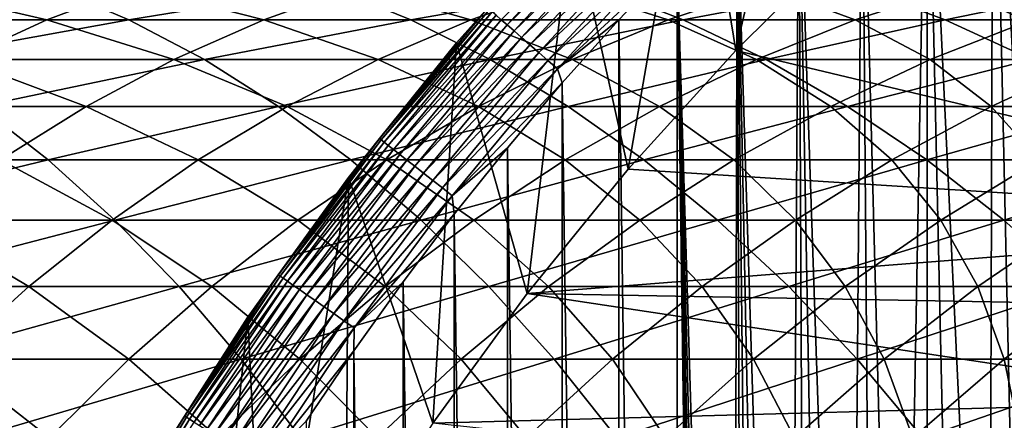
# Model space of a CAD drawing. Header units: metres. Extents: x -410 to 15, y -15 to 15.
# Tile 173 of 256: x -13.49 to -8.86, y 7.93 to 9.82. Entities that reach past the tile are written whole.
import ezdxf

# ---------------------------------------------------------------- set-up
doc = ezdxf.new("R2010")
doc.units = ezdxf.units.M
doc.layers.add('solid_508382', color=7, linetype='CONTINUOUS')

msp = doc.modelspace()

# ---------------------------------------------------------------- linework, layer by layer
at = {"layer": 'solid_508382'}
for points in [[(-8.607626, 5.565179, 2.2), (-8.588651, 11.682681, 2.2), (-8.907176, 11.44165, 2.2)], [(-10.118699, 9.675323, 0.2), (-10.315405, 10.889987, 0.2), (-9.71102, 11.432195, 0.2)], [(-9.583053, 10.206129, 0.2), (-10.118699, 9.675323, 0.2), (-9.71102, 11.432195, 0.2)], [(-8.927929, 5.035324, 2.2), (-8.907176, 11.44165, 2.2), (-9.219274, 11.191689, 2.2)], [(-8.927929, 5.035324, 2.2), (-8.771727, 5.302759, 2.2), (-8.907176, 11.44165, 2.2)], [(-8.771727, 5.302759, 2.2), (-8.607626, 5.565179, 2.2), (-8.907176, 11.44165, 2.2)], [(-9.346985, 4.206706, 2.2), (-9.219274, 11.191689, 2.2), (-9.52424, 10.933367, 2.2)], [(-9.346985, 4.206706, 2.2), (-9.21565, 4.487114, 2.2), (-9.219274, 11.191689, 2.2)], [(-9.075908, 4.763443, 2.2), (-8.927929, 5.035324, 2.2), (-9.219274, 11.191689, 2.2)], [(-9.21565, 4.487114, 2.2), (-9.075908, 4.763443, 2.2), (-9.219274, 11.191689, 2.2)], [(-9.020226, 10.706759, 0), (-8.429935, 11.177485, 0), (-6.754412, 8.871325, 0)], [(-10.624981, 9.116451, 0.2), (-10.890197, 10.315179, 0.2), (-10.315405, 10.889987, 0.2)], [(-10.118699, 9.675323, 0.2), (-10.624981, 9.116451, 0.2), (-10.315405, 10.889987, 0.2)], [(-9.583934, 3.634647, 2.2), (-9.52424, 10.933367, 2.2), (-9.821513, 10.667133, 2.2)], [(-9.583934, 3.634647, 2.2), (-9.469748, 3.922535, 2.2), (-9.52424, 10.933367, 2.2)], [(-9.469748, 3.922535, 2.2), (-9.346985, 4.206706, 2.2), (-9.52424, 10.933367, 2.2)], [(-9.583004, 10.206172, 0), (-9.020226, 10.706759, 0), (-6.754412, 8.871325, 0)], [(-9.873513, 2.752493, 2.2), (-9.821513, 10.667133, 2.2), (-10.111671, 10.392454, 2.2)], [(-9.873513, 2.752493, 2.2), (-9.785898, 3.049363, 2.2), (-9.821513, 10.667133, 2.2)], [(-9.689302, 3.34363, 2.2), (-9.583934, 3.634647, 2.2), (-9.821513, 10.667133, 2.2)], [(-9.785898, 3.049363, 2.2), (-9.689302, 3.34363, 2.2), (-9.821513, 10.667133, 2.2)], [(-10.133314, 1.542208, 2.2), (-10.111671, 10.392454, 2.2), (-10.394381, 10.109691, 2.2)], [(-10.133314, 1.542208, 2.2), (-10.082094, 1.84764, 2.2), (-10.111671, 10.392454, 2.2)], [(-9.95215, 2.452973, 2.2), (-9.873513, 2.752493, 2.2), (-10.111671, 10.392454, 2.2)], [(-10.021704, 2.151266, 2.2), (-9.95215, 2.452973, 2.2), (-10.111671, 10.392454, 2.2)], [(-10.082094, 1.84764, 2.2), (-10.021704, 2.151266, 2.2), (-10.111671, 10.392454, 2.2)], [(-11.194111, 9.795025, 2.03129), (-10.656933, 10.376917, 2.03129), (-11.222134, 9.819545, 1.983684)], [(-10.626334, 10.347122, 2.074055), (-10.656933, 10.376917, 2.03129), (-11.194111, 9.795025, 2.03129)], [(-11.161969, 9.766901, 2.074055), (-10.626334, 10.347122, 2.074055), (-11.194111, 9.795025, 2.03129)], [(-10.592262, 10.313946, 2.111355), (-10.626334, 10.347122, 2.074055), (-11.161969, 9.766901, 2.074055)], [(-11.432444, 9.710779, 1.7), (-10.889945, 10.315478, 1.7), (-11.432265, 9.710954, 0.2)], [(-11.285878, 9.875322, 1.759609), (-10.889945, 10.315478, 1.7), (-11.432444, 9.710779, 1.7)], [(-10.889945, 10.315478, 1.7), (-10.890197, 10.315179, 0.2), (-11.432265, 9.710954, 0.2)], [(-11.100436, 8.531132, 0.2), (-11.432265, 9.710954, 0.2), (-10.890197, 10.315179, 0.2)], [(-11.126181, 9.735584, 2.111355), (-10.592262, 10.313946, 2.111355), (-11.161969, 9.766901, 2.074055)], [(-10.555215, 10.277872, 2.142644), (-10.592262, 10.313946, 2.111355), (-11.126181, 9.735584, 2.111355)], [(-10.624981, 9.116451, 0.2), (-11.100436, 8.531132, 0.2), (-10.890197, 10.315179, 0.2)], [(-11.087265, 9.701533, 2.142644), (-10.555215, 10.277872, 2.142644), (-11.126181, 9.735584, 2.111355)], [(-10.515733, 10.239428, 2.167465), (-10.555215, 10.277872, 2.142644), (-11.087265, 9.701533, 2.142644)], [(-11.045794, 9.665245, 2.167465), (-10.515733, 10.239428, 2.167465), (-11.087265, 9.701533, 2.142644)], [(-10.474395, 10.199175, 2.185457), (-10.515733, 10.239428, 2.167465), (-11.045794, 9.665245, 2.167465)], [(-11.002371, 9.62725, 2.185457), (-10.474395, 10.199175, 2.185457), (-11.045794, 9.665245, 2.167465)], [(-10.431803, 10.157702, 2.196354), (-10.474395, 10.199175, 2.185457), (-11.002371, 9.62725, 2.185457)], [(-10.118855, 9.675125, 0), (-10.118699, 9.675323, 0.2), (-9.583004, 10.206172, 0)], [(-10.118855, 9.675125, 0), (-9.583004, 10.206172, 0), (-6.754412, 8.871325, 0)], [(-9.583004, 10.206172, 0), (-10.118699, 9.675323, 0.2), (-9.583053, 10.206129, 0.2)], [(-10.957632, 9.588102, 2.196354), (-10.431803, 10.157702, 2.196354), (-11.002371, 9.62725, 2.185457)], [(-10.957632, 9.588102, 2.196354), (-10.394381, 10.109691, 2.2), (-10.431803, 10.157702, 2.196354)], [(-10.957632, 9.588102, 2.196354), (-10.669003, 9.819482, 2.2), (-10.394381, 10.109691, 2.2)], [(-10.394381, 10.109691, 2.2), (-10.669003, 9.819482, 2.2), (-10.39437, -10.109702, 2.2)], [(-10.25, 0, 2.2), (-10.394381, 10.109691, 2.2), (-10.25497, -0.000069, 2.2)], [(-10.175256, 1.235553, 2.2), (-10.133314, 1.542208, 2.2), (-10.394381, 10.109691, 2.2)], [(-10.20794, 0.927564, 2.2), (-10.175256, 1.235553, 2.2), (-10.394381, 10.109691, 2.2)], [(-10.231295, 0.618956, 2.2), (-10.20794, 0.927564, 2.2), (-10.394381, 10.109691, 2.2)], [(-10.245311, 0.309804, 2.2), (-10.231295, 0.618956, 2.2), (-10.394381, 10.109691, 2.2)], [(-10.25, 0, 2.2), (-10.245311, 0.309804, 2.2), (-10.394381, 10.109691, 2.2)], [(-10.25497, -0.000069, 2.2), (-10.394381, 10.109691, 2.2), (-10.39437, -10.109702, 2.2)], [(-14.690683, 9.97371, 136.172501), (-14.346612, 9.819392, 136.634354), (-13.337291, 9.97371, 135.121002)], [(-14.423687, 9.819392, 129.020065), (-14.026228, 9.97371, 129.436844), (-13.359812, 9.819392, 127.963615)], [(-14.346612, 9.819392, 136.634354), (-12.974821, 9.819392, 135.568558), (-13.337291, 9.97371, 135.121002)], [(-14.026228, 9.97371, 129.436844), (-12.945821, 9.97371, 128.363983), (-13.359812, 9.819392, 127.963615)], [(-13.359812, 9.819392, 127.963615), (-12.945821, 9.97371, 128.363983), (-12.339538, 9.819392, 126.864998)], [(-13.337291, 9.97371, 135.121002), (-12.974821, 9.819392, 135.568558), (-12.027536, 9.97371, 134.015625)], [(-12.974821, 9.819392, 135.568558), (-11.647261, 9.819392, 134.448151), (-12.027536, 9.97371, 134.015625)], [(-12.945821, 9.97371, 128.363983), (-11.909691, 9.97371, 127.248299), (-12.339538, 9.819392, 126.864998)], [(-12.339538, 9.819392, 126.864998), (-11.909691, 9.97371, 127.248299), (-11.364535, 9.819392, 125.726021)], [(-12.027536, 9.97371, 134.015625), (-11.647261, 9.819392, 134.448151), (-10.763563, 9.97371, 132.85817)], [(-11.909691, 9.97371, 127.248299), (-10.919537, 9.97371, 126.091614), (-11.364535, 9.819392, 125.726021)], [(-11.647261, 9.819392, 134.448151), (-10.366105, 9.819392, 133.274963), (-10.763563, 9.97371, 132.85817)], [(-11.364535, 9.819392, 125.726021), (-10.919537, 9.97371, 126.091614), (-10.436399, 9.819392, 124.548531)], [(-10.919537, 9.97371, 126.091614), (-9.976977, 9.97371, 124.895828), (-10.436399, 9.819392, 124.548531)], [(-10.763563, 9.97371, 132.85817), (-10.366105, 9.819392, 133.274963), (-9.547441, 9.97371, 131.650543)], [(-10.436399, 9.819392, 124.548531), (-9.976977, 9.97371, 124.895828), (-9.556649, 9.819392, 123.334465)], [(-10.366105, 9.819392, 133.274963), (-9.133451, 9.819392, 132.050903), (-9.547441, 9.97371, 131.650543)], [(-9.976977, 9.97371, 124.895828), (-9.083556, 9.97371, 123.662903), (-9.556649, 9.819392, 123.334465)], [(-9.556649, 9.819392, 123.334465), (-9.083556, 9.97371, 123.662903), (-8.726725, 9.819392, 122.085815)], [(-9.547441, 9.97371, 131.650543), (-9.133451, 9.819392, 132.050903), (-8.38116, 9.97371, 130.394714)], [(-9.133451, 9.819392, 132.050903), (-7.951313, 9.819392, 130.778), (-8.38116, 9.97371, 130.394714)], [(-9.083556, 9.97371, 123.662903), (-8.240735, 9.97371, 122.394844), (-8.726725, 9.819392, 122.085815)], [(-11.795468, 9.260667, 1.759609), (-11.285878, 9.875322, 1.759609), (-11.432444, 9.710779, 1.7)], [(-11.277736, 9.868198, 1.819071), (-11.285878, 9.875322, 1.759609), (-11.795468, 9.260667, 1.759609)], [(-11.786959, 9.253986, 1.819071), (-11.277736, 9.868198, 1.819071), (-11.795468, 9.260667, 1.759609)], [(-11.264254, 9.856401, 1.876794), (-11.277736, 9.868198, 1.819071), (-11.786959, 9.253986, 1.819071)], [(-11.772868, 9.242924, 1.876794), (-11.264254, 9.856401, 1.876794), (-11.786959, 9.253986, 1.819071)], [(-11.245629, 9.840104, 1.931934), (-11.264254, 9.856401, 1.876794), (-11.772868, 9.242924, 1.876794)], [(-11.753403, 9.227641, 1.931934), (-11.245629, 9.840104, 1.931934), (-11.772868, 9.242924, 1.876794)], [(-11.222134, 9.819545, 1.983684), (-11.245629, 9.840104, 1.931934), (-11.753403, 9.227641, 1.931934)], [(-14.423687, 9.819392, 129.020065), (-13.359812, 9.819392, 127.963615), (-13.766653, 9.631849, 127.57016)], [(-14.346612, 9.819392, 136.634354), (-14.008484, 9.631849, 137.088211), (-12.974821, 9.819392, 135.568558)], [(-14.008484, 9.631849, 137.088211), (-12.618611, 9.631849, 136.008377), (-12.974821, 9.819392, 135.568558)], [(-13.766653, 9.631849, 127.57016), (-13.359812, 9.819392, 127.963615), (-12.76196, 9.631849, 126.488319)], [(-13.359812, 9.819392, 127.963615), (-12.339538, 9.819392, 126.864998), (-12.76196, 9.631849, 126.488319)], [(-12.974821, 9.819392, 135.568558), (-12.618611, 9.631849, 136.008377), (-11.647261, 9.819392, 134.448151)], [(-12.76196, 9.631849, 126.488319), (-12.339538, 9.819392, 126.864998), (-11.801847, 9.631849, 125.366737)], [(-12.618611, 9.631849, 136.008377), (-11.273554, 9.631849, 134.873199), (-11.647261, 9.819392, 134.448151)], [(-12.339538, 9.819392, 126.864998), (-11.364535, 9.819392, 125.726021), (-11.801847, 9.631849, 125.366737)], [(-11.801847, 9.631849, 125.366737), (-11.364535, 9.819392, 125.726021), (-10.887885, 9.631849, 124.20723)], [(-11.728846, 9.208362, 1.983684), (-11.222134, 9.819545, 1.983684), (-11.753403, 9.227641, 1.931934)], [(-11.194111, 9.795025, 2.03129), (-11.222134, 9.819545, 1.983684), (-11.728846, 9.208362, 1.983684)], [(-11.699557, 9.185368, 2.03129), (-11.194111, 9.795025, 2.03129), (-11.728846, 9.208362, 1.983684)], [(-11.161969, 9.766901, 2.074055), (-11.194111, 9.795025, 2.03129), (-11.699557, 9.185368, 2.03129)], [(-11.647261, 9.819392, 134.448151), (-11.273554, 9.631849, 134.873199), (-10.366105, 9.819392, 133.274963)], [(-11.364535, 9.819392, 125.726021), (-10.436399, 9.819392, 124.548531), (-10.887885, 9.631849, 124.20723)], [(-11.273554, 9.631849, 134.873199), (-9.975512, 9.631849, 133.68454), (-10.366105, 9.819392, 133.274963)], [(-10.957632, 9.588102, 2.196354), (-10.935176, 9.522163, 2.2), (-10.669003, 9.819482, 2.2)], [(-10.669003, 9.819482, 2.2), (-10.935176, 9.522163, 2.2), (-10.668992, -9.819493, 2.2)], [(-10.887885, 9.631849, 124.20723), (-10.436399, 9.819392, 124.548531), (-10.021571, 9.631849, 123.011711)], [(-10.669003, 9.819482, 2.2), (-10.668992, -9.819493, 2.2), (-10.39437, -10.109702, 2.2)], [(-10.436399, 9.819392, 124.548531), (-9.556649, 9.819392, 123.334465), (-10.021571, 9.631849, 123.011711)], [(-10.366105, 9.819392, 133.274963), (-9.975512, 9.631849, 133.68454), (-9.133451, 9.819392, 132.050903)], [(-10.021571, 9.631849, 123.011711), (-9.556649, 9.819392, 123.334465), (-9.204321, 9.631849, 121.782127)], [(-9.975512, 9.631849, 133.68454), (-8.726609, 9.631849, 132.444366), (-9.133451, 9.819392, 132.050903)], [(-9.556649, 9.819392, 123.334465), (-8.726725, 9.819392, 122.085815), (-9.204321, 9.631849, 121.782127)], [(-9.204321, 9.631849, 121.782127), (-8.726725, 9.819392, 122.085815), (-8.437473, 9.631849, 120.520493)], [(-9.133451, 9.819392, 132.050903), (-8.726609, 9.631849, 132.444366), (-7.951313, 9.819392, 130.778)], [(-11.665965, 9.158994, 2.074055), (-11.161969, 9.766901, 2.074055), (-11.699557, 9.185368, 2.03129)], [(-11.126181, 9.735584, 2.111355), (-11.161969, 9.766901, 2.074055), (-11.665965, 9.158994, 2.074055)], [(-11.62856, 9.129626, 2.111355), (-11.126181, 9.735584, 2.111355), (-11.665965, 9.158994, 2.074055)], [(-11.087265, 9.701533, 2.142644), (-11.126181, 9.735584, 2.111355), (-11.62856, 9.129626, 2.111355)], [(-11.432444, 9.710779, 1.7), (-11.432265, 9.710954, 0.2), (-11.941464, 9.0775, 0.2)], [(-11.54369, 7.921056, 0.2), (-11.941464, 9.0775, 0.2), (-11.432265, 9.710954, 0.2)], [(-11.941407, 9.077599, 1.7), (-11.432444, 9.710779, 1.7), (-11.941464, 9.0775, 0.2)], [(-11.795468, 9.260667, 1.759609), (-11.432444, 9.710779, 1.7), (-11.941407, 9.077599, 1.7)], [(-11.587888, 9.097695, 2.142644), (-11.087265, 9.701533, 2.142644), (-11.62856, 9.129626, 2.111355)], [(-11.045794, 9.665245, 2.167465), (-11.087265, 9.701533, 2.142644), (-11.587888, 9.097695, 2.142644)], [(-11.100436, 8.531132, 0.2), (-11.54369, 7.921056, 0.2), (-11.432265, 9.710954, 0.2)], [(-11.544544, 9.063665, 2.167465), (-11.045794, 9.665245, 2.167465), (-11.587888, 9.097695, 2.142644)], [(-11.002371, 9.62725, 2.185457), (-11.045794, 9.665245, 2.167465), (-11.544544, 9.063665, 2.167465)], [(-10.118855, 9.675125, 0), (-10.624981, 9.116451, 0.2), (-10.118699, 9.675323, 0.2)], [(-10.624914, 9.116518, 0), (-10.624981, 9.116451, 0.2), (-10.118855, 9.675125, 0)], [(-10.624914, 9.116518, 0), (-10.118855, 9.675125, 0), (-6.754412, 8.871325, 0)], [(-14.164967, 9.411716, 127.184952), (-13.766653, 9.631849, 127.57016), (-13.175529, 9.411716, 126.119545)], [(-14.008484, 9.631849, 137.088211), (-13.677443, 9.411716, 137.532578), (-12.618611, 9.631849, 136.008377)], [(-13.766653, 9.631849, 127.57016), (-12.76196, 9.631849, 126.488319), (-13.175529, 9.411716, 126.119545)], [(-13.677443, 9.411716, 137.532578), (-12.269868, 9.411716, 136.43898), (-12.618611, 9.631849, 136.008377)], [(-13.175529, 9.411716, 126.119545), (-12.76196, 9.631849, 126.488319), (-12.229994, 9.411716, 125.014984)], [(-12.76196, 9.631849, 126.488319), (-11.801847, 9.631849, 125.366737), (-12.229994, 9.411716, 125.014984)], [(-12.618611, 9.631849, 136.008377), (-12.269868, 9.411716, 136.43898), (-11.273554, 9.631849, 134.873199)], [(-12.269868, 9.411716, 136.43898), (-10.907679, 9.411716, 135.289337), (-11.273554, 9.631849, 134.873199)], [(-12.229994, 9.411716, 125.014984), (-11.801847, 9.631849, 125.366737), (-11.329909, 9.411716, 123.873085)], [(-11.801847, 9.631849, 125.366737), (-10.887885, 9.631849, 124.20723), (-11.329909, 9.411716, 123.873085)], [(-11.499161, 9.028035, 2.185457), (-11.002371, 9.62725, 2.185457), (-11.544544, 9.063665, 2.167465)], [(-10.957632, 9.588102, 2.196354), (-11.002371, 9.62725, 2.185457), (-11.499161, 9.028035, 2.185457)], [(-11.329909, 9.411716, 123.873085), (-10.887885, 9.631849, 124.20723), (-10.476748, 9.411716, 122.695717)], [(-11.273554, 9.631849, 134.873199), (-10.907679, 9.411716, 135.289337), (-9.975512, 9.631849, 133.68454)], [(-10.907679, 9.411716, 135.289337), (-9.593103, 9.411716, 134.085541), (-9.975512, 9.631849, 133.68454)], [(-10.887885, 9.631849, 124.20723), (-10.021571, 9.631849, 123.011711), (-10.476748, 9.411716, 122.695717)], [(-10.476748, 9.411716, 122.695717), (-10.021571, 9.631849, 123.011711), (-9.671907, 9.411716, 121.484802)], [(-10.021571, 9.631849, 123.011711), (-9.204321, 9.631849, 121.782127), (-9.671907, 9.411716, 121.484802)], [(-9.975512, 9.631849, 133.68454), (-9.593103, 9.411716, 134.085541), (-8.726609, 9.631849, 132.444366)], [(-9.671907, 9.411716, 121.484802), (-9.204321, 9.631849, 121.782127), (-8.916703, 9.411716, 120.242325)], [(-9.593103, 9.411716, 134.085541), (-8.328295, 9.411716, 132.829575), (-8.726609, 9.631849, 132.444366)], [(-9.204321, 9.631849, 121.782127), (-8.437473, 9.631849, 120.520493), (-8.916703, 9.411716, 120.242325)], [(-8.916703, 9.411716, 120.242325), (-8.437473, 9.631849, 120.520493), (-8.212373, 9.411716, 118.970314)], [(-11.452402, 8.991324, 2.196354), (-10.957632, 9.588102, 2.196354), (-11.499161, 9.028035, 2.185457)], [(-11.452402, 8.991324, 2.196354), (-10.935176, 9.522163, 2.2), (-10.957632, 9.588102, 2.196354)], [(-11.452402, 8.991324, 2.196354), (-11.193436, 9.217152, 2.2), (-10.935176, 9.522163, 2.2)], [(-10.935176, 9.522163, 2.2), (-11.193436, 9.217152, 2.2), (-10.935165, -9.522175, 2.2)], [(-10.935176, 9.522163, 2.2), (-10.935165, -9.522175, 2.2), (-10.668992, -9.819493, 2.2)], [(-14.823055, 9.159735, 139.014374), (-13.354609, 9.159735, 137.965912), (-13.677443, 9.411716, 137.532578)], [(-14.164967, 9.411716, 127.184952), (-13.175529, 9.411716, 126.119545), (-13.578845, 9.159735, 125.759903)], [(-13.677443, 9.411716, 137.532578), (-13.354609, 9.159735, 137.965912), (-12.269868, 9.411716, 136.43898)], [(-13.578845, 9.159735, 125.759903), (-13.175529, 9.411716, 126.119545), (-12.647526, 9.159735, 124.671951)], [(-13.354609, 9.159735, 137.965912), (-11.92977, 9.159735, 136.858902), (-12.269868, 9.411716, 136.43898)], [(-13.175529, 9.411716, 126.119545), (-12.229994, 9.411716, 125.014984), (-12.647526, 9.159735, 124.671951)], [(-12.647526, 9.159735, 124.671951), (-12.229994, 9.411716, 125.014984), (-11.760975, 9.159735, 123.547218)], [(-12.269868, 9.411716, 136.43898), (-11.92977, 9.159735, 136.858902), (-10.907679, 9.411716, 135.289337)], [(-12.229994, 9.411716, 125.014984), (-11.329909, 9.411716, 123.873085), (-11.760975, 9.159735, 123.547218)], [(-11.92977, 9.159735, 136.858902), (-10.550874, 9.159735, 135.69516), (-10.907679, 9.411716, 135.289337)], [(-11.760975, 9.159735, 123.547218), (-11.329909, 9.411716, 123.873085), (-10.920641, 9.159735, 122.38755)], [(-11.329909, 9.411716, 123.873085), (-10.476748, 9.411716, 122.695717), (-10.920641, 9.159735, 122.38755)], [(-10.920641, 9.159735, 122.38755), (-10.476748, 9.411716, 122.695717), (-10.127901, 9.159735, 121.194847)], [(-10.907679, 9.411716, 135.289337), (-10.550874, 9.159735, 135.69516), (-9.593103, 9.411716, 134.085541)], [(-10.550874, 9.159735, 135.69516), (-9.220177, 9.159735, 134.476608), (-9.593103, 9.411716, 134.085541)], [(-10.476748, 9.411716, 122.695717), (-9.671907, 9.411716, 121.484802), (-10.127901, 9.159735, 121.194847)], [(-10.127901, 9.159735, 121.194847), (-9.671907, 9.411716, 121.484802), (-9.384052, 9.159735, 119.971046)], [(-9.671907, 9.411716, 121.484802), (-8.916703, 9.411716, 120.242325), (-9.384052, 9.159735, 119.971046)], [(-9.593103, 9.411716, 134.085541), (-9.220177, 9.159735, 134.476608), (-8.328295, 9.411716, 132.829575)], [(-9.384052, 9.159735, 119.971046), (-8.916703, 9.411716, 120.242325), (-8.690311, 9.159735, 118.71817)], [(-9.220177, 9.159735, 134.476608), (-7.939856, 9.159735, 133.205231), (-8.328295, 9.411716, 132.829575)], [(-8.916703, 9.411716, 120.242325), (-8.212373, 9.411716, 118.970314), (-8.690311, 9.159735, 118.71817)], [(-12.271624, 8.619761, 1.759609), (-11.795468, 9.260667, 1.759609), (-11.941407, 9.077599, 1.7)], [(-11.786959, 9.253986, 1.819071), (-11.795468, 9.260667, 1.759609), (-12.271624, 8.619761, 1.759609)], [(-12.262771, 8.613543, 1.819071), (-11.786959, 9.253986, 1.819071), (-12.271624, 8.619761, 1.759609)], [(-11.772868, 9.242924, 1.876794), (-11.786959, 9.253986, 1.819071), (-12.262771, 8.613543, 1.819071)], [(-12.248111, 8.603246, 1.876794), (-11.772868, 9.242924, 1.876794), (-12.262771, 8.613543, 1.819071)], [(-11.753403, 9.227641, 1.931934), (-11.772868, 9.242924, 1.876794), (-12.248111, 8.603246, 1.876794)], [(-12.227859, 8.589021, 1.931934), (-11.753403, 9.227641, 1.931934), (-12.248111, 8.603246, 1.876794)], [(-11.728846, 9.208362, 1.983684), (-11.753403, 9.227641, 1.931934), (-12.227859, 8.589021, 1.931934)], [(-12.202312, 8.571075, 1.983684), (-11.728846, 9.208362, 1.983684), (-12.227859, 8.589021, 1.931934)], [(-11.699557, 9.185368, 2.03129), (-11.728846, 9.208362, 1.983684), (-12.202312, 8.571075, 1.983684)], [(-12.171841, 8.549673, 2.03129), (-11.699557, 9.185368, 2.03129), (-12.202312, 8.571075, 1.983684)], [(-11.665965, 9.158994, 2.074055), (-11.699557, 9.185368, 2.03129), (-12.171841, 8.549673, 2.03129)], [(-11.452402, 8.991324, 2.196354), (-11.443332, 8.905015, 2.2), (-11.193436, 9.217152, 2.2)], [(-11.193436, 9.217152, 2.2), (-11.443332, 8.905015, 2.2), (-11.193425, -9.217163, 2.2)], [(-11.193436, 9.217152, 2.2), (-11.193425, -9.217163, 2.2), (-10.935165, -9.522175, 2.2)], [(-14.823055, 9.159735, 139.014374), (-14.5268, 8.87676, 139.447571), (-13.354609, 9.159735, 137.965912)], [(-14.5268, 8.87676, 139.447571), (-13.041073, 8.87676, 138.386765), (-13.354609, 9.159735, 137.965912)], [(-13.970543, 8.87676, 125.410622), (-13.578845, 9.159735, 125.759903), (-13.053032, 8.87676, 124.338799)], [(-13.578845, 9.159735, 125.759903), (-12.647526, 9.159735, 124.671951), (-13.053032, 8.87676, 124.338799)], [(-13.354609, 9.159735, 137.965912), (-13.041073, 8.87676, 138.386765), (-11.92977, 9.159735, 136.858902)], [(-13.053032, 8.87676, 124.338799), (-12.647526, 9.159735, 124.671951), (-12.179624, 8.87676, 123.230743)], [(-13.041073, 8.87676, 138.386765), (-11.599469, 8.87676, 137.266724), (-11.92977, 9.159735, 136.858902)], [(-12.647526, 9.159735, 124.671951), (-11.760975, 9.159735, 123.547218), (-12.179624, 8.87676, 123.230743)], [(-12.179624, 8.87676, 123.230743), (-11.760975, 9.159735, 123.547218), (-11.351748, 8.87676, 122.088272)], [(-12.136892, 8.525125, 2.074055), (-11.665965, 9.158994, 2.074055), (-12.171841, 8.549673, 2.03129)], [(-11.62856, 9.129626, 2.111355), (-11.665965, 9.158994, 2.074055), (-12.136892, 8.525125, 2.074055)], [(-12.097978, 8.49779, 2.111355), (-11.62856, 9.129626, 2.111355), (-12.136892, 8.525125, 2.074055)], [(-11.587888, 9.097695, 2.142644), (-11.62856, 9.129626, 2.111355), (-12.097978, 8.49779, 2.111355)], [(-11.92977, 9.159735, 136.858902), (-11.599469, 8.87676, 137.266724), (-10.550874, 9.159735, 135.69516)], [(-11.760975, 9.159735, 123.547218), (-10.920641, 9.159735, 122.38755), (-11.351748, 8.87676, 122.088272)], [(-11.599469, 8.87676, 137.266724), (-10.204348, 8.87676, 136.089294), (-10.550874, 9.159735, 135.69516)], [(-11.351748, 8.87676, 122.088272), (-10.920641, 9.159735, 122.38755), (-10.570761, 8.87676, 120.913246)], [(-10.920641, 9.159735, 122.38755), (-10.127901, 9.159735, 121.194847), (-10.570761, 8.87676, 120.913246)], [(-10.570761, 8.87676, 120.913246), (-10.127901, 9.159735, 121.194847), (-9.837939, 8.87676, 119.707588)], [(-10.550874, 9.159735, 135.69516), (-10.204348, 8.87676, 136.089294), (-9.220177, 9.159735, 134.476608)], [(-10.204348, 8.87676, 136.089294), (-8.857992, 8.87676, 134.856415), (-9.220177, 9.159735, 134.476608)], [(-10.127901, 9.159735, 121.194847), (-9.384052, 9.159735, 119.971046), (-9.837939, 8.87676, 119.707588)], [(-9.837939, 8.87676, 119.707588), (-9.384052, 9.159735, 119.971046), (-9.154483, 8.87676, 118.473282)], [(-9.384052, 9.159735, 119.971046), (-8.690311, 9.159735, 118.71817), (-9.154483, 8.87676, 118.473282)], [(-9.220177, 9.159735, 134.476608), (-8.857992, 8.87676, 134.856415), (-7.939856, 9.159735, 133.205231)], [(-9.154483, 8.87676, 118.473282), (-8.690311, 9.159735, 118.71817), (-8.521511, 8.87676, 117.212341)], [(-8.857992, 8.87676, 134.856415), (-7.562605, 8.87676, 133.570068), (-7.939856, 9.159735, 133.205231)], [(-12.055664, 8.468068, 2.142644), (-11.587888, 9.097695, 2.142644), (-12.097978, 8.49779, 2.111355)], [(-11.544544, 9.063665, 2.167465), (-11.587888, 9.097695, 2.142644), (-12.055664, 8.468068, 2.142644)], [(-11.100617, 8.530871, 0), (-11.100436, 8.531132, 0.2), (-10.624914, 9.116518, 0)], [(-11.100617, 8.530871, 0), (-10.624914, 9.116518, 0), (-6.754412, 8.871325, 0)], [(-10.624914, 9.116518, 0), (-11.100436, 8.531132, 0.2), (-10.624981, 9.116451, 0.2)], [(-12.415343, 8.417793, 1.7), (-11.941407, 9.077599, 1.7), (-12.415088, 8.418107, 0.2)], [(-12.271624, 8.619761, 1.759609), (-11.941407, 9.077599, 1.7), (-12.415343, 8.417793, 1.7)], [(-11.941407, 9.077599, 1.7), (-11.941464, 9.0775, 0.2), (-12.415088, 8.418107, 0.2)], [(-12.328554, 6.633753, 0.2), (-12.415088, 8.418107, 0.2), (-11.941464, 9.0775, 0.2)], [(-11.953458, 7.287987, 0.2), (-12.328554, 6.633753, 0.2), (-11.941464, 9.0775, 0.2)], [(-12.01057, 8.436394, 2.167465), (-11.544544, 9.063665, 2.167465), (-12.055664, 8.468068, 2.142644)], [(-11.499161, 9.028035, 2.185457), (-11.544544, 9.063665, 2.167465), (-12.01057, 8.436394, 2.167465)], [(-11.54369, 7.921056, 0.2), (-11.953458, 7.287987, 0.2), (-11.941464, 9.0775, 0.2)], [(-11.963354, 8.403229, 2.185457), (-11.499161, 9.028035, 2.185457), (-12.01057, 8.436394, 2.167465)], [(-11.452402, 8.991324, 2.196354), (-11.499161, 9.028035, 2.185457), (-11.963354, 8.403229, 2.185457)], [(-11.914708, 8.369059, 2.196354), (-11.452402, 8.991324, 2.196354), (-11.963354, 8.403229, 2.185457)], [(-11.914708, 8.369059, 2.196354), (-11.443332, 8.905015, 2.2), (-11.452402, 8.991324, 2.196354)], [(-11.914708, 8.369059, 2.196354), (-11.684292, 8.586458, 2.2), (-11.443332, 8.905015, 2.2)], [(-11.443332, 8.905015, 2.2), (-11.684292, 8.586458, 2.2), (-11.443322, -8.905026, 2.2)], [(-11.443332, 8.905015, 2.2), (-11.443322, -8.905026, 2.2), (-11.193425, -9.217163, 2.2)], [(-14.5268, 8.87676, 139.447571), (-14.240334, 8.56375, 139.866455), (-13.041073, 8.87676, 138.386765)], [(-14.349298, 8.56375, 125.072884), (-13.970543, 8.87676, 125.410622), (-13.445138, 8.56375, 124.016663)], [(-14.240334, 8.56375, 139.866455), (-12.737898, 8.56375, 138.793716), (-13.041073, 8.87676, 138.386765)], [(-13.970543, 8.87676, 125.410622), (-13.053032, 8.87676, 124.338799), (-13.445138, 8.56375, 124.016663)], [(-13.445138, 8.56375, 124.016663), (-13.053032, 8.87676, 124.338799), (-12.584438, 8.56375, 122.924728)], [(-13.053032, 8.87676, 124.338799), (-12.179624, 8.87676, 123.230743), (-12.584438, 8.56375, 122.924728)], [(-13.041073, 8.87676, 138.386765), (-12.737898, 8.56375, 138.793716), (-11.599469, 8.87676, 137.266724)], [(-12.737898, 8.56375, 138.793716), (-11.280083, 8.56375, 137.661087), (-11.599469, 8.87676, 137.266724)], [(-12.584438, 8.56375, 122.924728), (-12.179624, 8.87676, 123.230743), (-11.768609, 8.56375, 121.798874)], [(-12.179624, 8.87676, 123.230743), (-11.351748, 8.87676, 122.088272), (-11.768609, 8.56375, 121.798874)], [(-11.768609, 8.56375, 121.798874), (-11.351748, 8.87676, 122.088272), (-10.998986, 8.56375, 120.640945)], [(-11.599469, 8.87676, 137.266724), (-11.280083, 8.56375, 137.661087), (-10.204348, 8.87676, 136.089294)], [(-11.351748, 8.87676, 122.088272), (-10.570761, 8.87676, 120.913246), (-10.998986, 8.56375, 120.640945)], [(-11.280083, 8.56375, 137.661087), (-9.869271, 8.56375, 136.470413), (-10.204348, 8.87676, 136.089294)], [(-11.100617, 8.530871, 0), (-6.754412, 8.871325, 0), (-7.260704, 8.461931, 0)], [(-10.998986, 8.56375, 120.640945), (-10.570761, 8.87676, 120.913246), (-10.276828, 8.56375, 119.452835)], [(-10.570761, 8.87676, 120.913246), (-9.837939, 8.87676, 119.707588), (-10.276828, 8.56375, 119.452835)], [(-10.276828, 8.56375, 119.452835), (-9.837939, 8.87676, 119.707588), (-9.603316, 8.56375, 118.236488)], [(-10.204348, 8.87676, 136.089294), (-9.869271, 8.56375, 136.470413), (-8.857992, 8.87676, 134.856415)], [(-9.869271, 8.56375, 136.470413), (-8.507775, 8.56375, 135.223648), (-8.857992, 8.87676, 134.856415)], [(-9.837939, 8.87676, 119.707588), (-9.154483, 8.87676, 118.473282), (-9.603316, 8.56375, 118.236488)], [(-9.603316, 8.56375, 118.236488), (-9.154483, 8.87676, 118.473282), (-8.979555, 8.56375, 116.993896)], [(-9.154483, 8.87676, 118.473282), (-8.521511, 8.87676, 117.212341), (-8.979555, 8.56375, 116.993896)], [(-8.979555, 8.56375, 116.993896), (-8.521511, 8.87676, 117.212341), (-8.406564, 8.56375, 115.727089)], [(-8.857992, 8.87676, 134.856415), (-8.507775, 8.56375, 135.223648), (-7.562605, 8.87676, 133.570068)], [(-12.712994, 7.954422, 1.759609), (-12.271624, 8.619761, 1.759609), (-12.415343, 8.417793, 1.7)], [(-12.262771, 8.613543, 1.819071), (-12.271624, 8.619761, 1.759609), (-12.712994, 7.954422, 1.759609)], [(-12.703822, 7.948684, 1.819071), (-12.262771, 8.613543, 1.819071), (-12.712994, 7.954422, 1.759609)], [(-12.248111, 8.603246, 1.876794), (-12.262771, 8.613543, 1.819071), (-12.703822, 7.948684, 1.819071)], [(-12.688635, 7.939181, 1.876794), (-12.248111, 8.603246, 1.876794), (-12.703822, 7.948684, 1.819071)], [(-12.227859, 8.589021, 1.931934), (-12.248111, 8.603246, 1.876794), (-12.688635, 7.939181, 1.876794)], [(-12.667655, 7.926054, 1.931934), (-12.227859, 8.589021, 1.931934), (-12.688635, 7.939181, 1.876794)], [(-12.202312, 8.571075, 1.983684), (-12.227859, 8.589021, 1.931934), (-12.667655, 7.926054, 1.931934)], [(-12.641189, 7.909494, 1.983684), (-12.202312, 8.571075, 1.983684), (-12.667655, 7.926054, 1.931934)], [(-12.171841, 8.549673, 2.03129), (-12.202312, 8.571075, 1.983684), (-12.641189, 7.909494, 1.983684)], [(-11.684292, 8.586458, 2.2), (-11.916185, 8.261598, 2.2), (-11.684283, -8.586471, 2.2)], [(-11.914708, 8.369059, 2.196354), (-11.916185, 8.261598, 2.2), (-11.684292, 8.586458, 2.2)], [(-11.684292, 8.586458, 2.2), (-11.684283, -8.586471, 2.2), (-11.443322, -8.905026, 2.2)], [(-14.349298, 8.56375, 125.072884), (-13.445138, 8.56375, 124.016663), (-13.822517, 8.221763, 123.706612)], [(-14.240334, 8.56375, 139.866455), (-13.964625, 8.221763, 140.269592), (-12.737898, 8.56375, 138.793716)], [(-13.964625, 8.221763, 140.269592), (-12.44611, 8.221763, 139.185379), (-12.737898, 8.56375, 138.793716)], [(-13.822517, 8.221763, 123.706612), (-13.445138, 8.56375, 124.016663), (-12.974051, 8.221763, 122.630203)], [(-13.445138, 8.56375, 124.016663), (-12.584438, 8.56375, 122.924728), (-12.974051, 8.221763, 122.630203)], [(-12.974051, 8.221763, 122.630203), (-12.584438, 8.56375, 122.924728), (-12.169815, 8.221763, 121.520348)], [(-12.737898, 8.56375, 138.793716), (-12.44611, 8.221763, 139.185379), (-11.280083, 8.56375, 137.661087)], [(-12.609622, 7.889743, 2.03129), (-12.171841, 8.549673, 2.03129), (-12.641189, 7.909494, 1.983684)], [(-12.136892, 8.525125, 2.074055), (-12.171841, 8.549673, 2.03129), (-12.609622, 7.889743, 2.03129)], [(-12.573417, 7.86709, 2.074055), (-12.136892, 8.525125, 2.074055), (-12.609622, 7.889743, 2.03129)], [(-12.584438, 8.56375, 122.924728), (-11.768609, 8.56375, 121.798874), (-12.169815, 8.221763, 121.520348)], [(-12.097978, 8.49779, 2.111355), (-12.136892, 8.525125, 2.074055), (-12.573417, 7.86709, 2.074055)], [(-12.44611, 8.221763, 139.185379), (-10.972691, 8.221763, 138.040619), (-11.280083, 8.56375, 137.661087)], [(-12.169815, 8.221763, 121.520348), (-11.768609, 8.56375, 121.798874), (-11.411129, 8.221763, 120.378876)], [(-11.768609, 8.56375, 121.798874), (-10.998986, 8.56375, 120.640945), (-11.411129, 8.221763, 120.378876)], [(-11.100617, 8.530871, 0), (-11.54369, 7.921056, 0.2), (-11.100436, 8.531132, 0.2)], [(-11.54362, 7.92113, 0), (-11.54369, 7.921056, 0.2), (-11.100617, 8.530871, 0)], [(-11.54362, 7.92113, 0), (-11.100617, 8.530871, 0), (-7.741288, 8.024635, 0)], [(-11.411129, 8.221763, 120.378876), (-10.998986, 8.56375, 120.640945), (-10.699234, 8.221763, 119.207649)], [(-11.280083, 8.56375, 137.661087), (-10.972691, 8.221763, 138.040619), (-9.869271, 8.56375, 136.470413)], [(-11.100617, 8.530871, 0), (-7.260704, 8.461931, 0), (-7.741288, 8.024635, 0)], [(-10.998986, 8.56375, 120.640945), (-10.276828, 8.56375, 119.452835), (-10.699234, 8.221763, 119.207649)], [(-10.972691, 8.221763, 138.040619), (-9.54678, 8.221763, 136.837219), (-9.869271, 8.56375, 136.470413)], [(-10.699234, 8.221763, 119.207649), (-10.276828, 8.56375, 119.452835), (-10.035295, 8.221763, 118.008591)], [(-10.276828, 8.56375, 119.452835), (-9.603316, 8.56375, 118.236488), (-10.035295, 8.221763, 118.008591)], [(-10.035295, 8.221763, 118.008591), (-9.603316, 8.56375, 118.236488), (-9.420397, 8.221763, 116.783653)], [(-9.869271, 8.56375, 136.470413), (-9.54678, 8.221763, 136.837219), (-8.507775, 8.56375, 135.223648)], [(-9.603316, 8.56375, 118.236488), (-8.979555, 8.56375, 116.993896), (-9.420397, 8.221763, 116.783653)], [(-9.54678, 8.221763, 136.837219), (-8.170711, 8.221763, 135.577118), (-8.507775, 8.56375, 135.223648)], [(-9.420397, 8.221763, 116.783653), (-8.979555, 8.56375, 116.993896), (-8.855549, 8.221763, 115.534851)], [(-8.979555, 8.56375, 116.993896), (-8.406564, 8.56375, 115.727089), (-8.855549, 8.221763, 115.534851)], [(-8.855549, 8.221763, 115.534851), (-8.406564, 8.56375, 115.727089), (-8.341674, 8.221763, 114.264221)], [(-12.533102, 7.841866, 2.111355), (-12.097978, 8.49779, 2.111355), (-12.573417, 7.86709, 2.074055)], [(-12.055664, 8.468068, 2.142644), (-12.097978, 8.49779, 2.111355), (-12.533102, 7.841866, 2.111355)], [(-12.489266, 7.814438, 2.142644), (-12.055664, 8.468068, 2.142644), (-12.533102, 7.841866, 2.111355)], [(-12.01057, 8.436394, 2.167465), (-12.055664, 8.468068, 2.142644), (-12.489266, 7.814438, 2.142644)], [(-12.442551, 7.785208, 2.167465), (-12.01057, 8.436394, 2.167465), (-12.489266, 7.814438, 2.142644)], [(-11.963354, 8.403229, 2.185457), (-12.01057, 8.436394, 2.167465), (-12.442551, 7.785208, 2.167465)], [(-12.415343, 8.417793, 1.7), (-12.415088, 8.418107, 0.2), (-12.852965, 7.733101, 0.2)], [(-12.667889, 5.960248, 0.2), (-12.852965, 7.733101, 0.2), (-12.415088, 8.418107, 0.2)], [(-12.852863, 7.733298, 1.7), (-12.415343, 8.417793, 1.7), (-12.852965, 7.733101, 0.2)], [(-12.712994, 7.954422, 1.759609), (-12.415343, 8.417793, 1.7), (-12.852863, 7.733298, 1.7)], [(-12.328554, 6.633753, 0.2), (-12.667889, 5.960248, 0.2), (-12.415088, 8.418107, 0.2)], [(-12.393637, 7.754603, 2.185457), (-11.963354, 8.403229, 2.185457), (-12.442551, 7.785208, 2.167465)], [(-11.914708, 8.369059, 2.196354), (-11.963354, 8.403229, 2.185457), (-12.393637, 7.754603, 2.185457)], [(-12.343241, 7.723071, 2.196354), (-11.914708, 8.369059, 2.196354), (-12.393637, 7.754603, 2.185457)], [(-12.343241, 7.723071, 2.196354), (-11.916185, 8.261598, 2.2), (-11.914708, 8.369059, 2.196354)], [(-12.343241, 7.723071, 2.196354), (-12.139385, 7.929952, 2.2), (-11.916185, 8.261598, 2.2)], [(-11.916185, 8.261598, 2.2), (-12.139385, 7.929952, 2.2), (-11.916177, -8.26161, 2.2)], [(-11.916185, 8.261598, 2.2), (-11.916177, -8.26161, 2.2), (-11.684283, -8.586471, 2.2)], [(-14.183895, 7.851955, 123.409721), (-13.822517, 8.221763, 123.706612), (-13.34714, 7.851955, 122.348167)], [(-13.964625, 8.221763, 140.269592), (-13.700608, 7.851955, 140.655655), (-12.44611, 8.221763, 139.185379)], [(-13.822517, 8.221763, 123.706612), (-12.974051, 8.221763, 122.630203), (-13.34714, 7.851955, 122.348167)], [(-13.700608, 7.851955, 140.655655), (-12.166694, 7.851955, 139.56044), (-12.44611, 8.221763, 139.185379)], [(-13.34714, 7.851955, 122.348167), (-12.974051, 8.221763, 122.630203), (-12.554008, 7.851955, 121.253632)], [(-12.974051, 8.221763, 122.630203), (-12.169815, 8.221763, 121.520348), (-12.554008, 7.851955, 121.253632)], [(-12.554008, 7.851955, 121.253632), (-12.169815, 8.221763, 121.520348), (-11.805796, 7.851955, 120.127922)], [(-12.44611, 8.221763, 139.185379), (-12.166694, 7.851955, 139.56044), (-10.972691, 8.221763, 138.040619)], [(-12.169815, 8.221763, 121.520348), (-11.411129, 8.221763, 120.378876), (-11.805796, 7.851955, 120.127922)], [(-12.166694, 7.851955, 139.56044), (-10.678333, 7.851955, 138.404068), (-10.972691, 8.221763, 138.040619)], [(-11.805796, 7.851955, 120.127922), (-11.411129, 8.221763, 120.378876), (-11.103727, 7.851955, 118.972862)], [(-11.411129, 8.221763, 120.378876), (-10.699234, 8.221763, 119.207649), (-11.103727, 7.851955, 118.972862)], [(-11.103727, 7.851955, 118.972862), (-10.699234, 8.221763, 119.207649), (-10.448954, 7.851955, 117.790352)], [(-10.972691, 8.221763, 138.040619), (-10.678333, 7.851955, 138.404068), (-9.54678, 8.221763, 136.837219)], [(-10.699234, 8.221763, 119.207649), (-10.035295, 8.221763, 118.008591), (-10.448954, 7.851955, 117.790352)], [(-10.678333, 7.851955, 138.404068), (-9.237963, 7.851955, 137.188461), (-9.54678, 8.221763, 136.837219)], [(-10.448954, 7.851955, 117.790352), (-10.035295, 8.221763, 118.008591), (-9.842545, 7.851955, 116.582329)], [(-10.035295, 8.221763, 118.008591), (-9.420397, 8.221763, 116.783653), (-9.842545, 7.851955, 116.582329)], [(-9.842545, 7.851955, 116.582329), (-9.420397, 8.221763, 116.783653), (-9.285494, 7.851955, 115.350761)], [(-9.54678, 8.221763, 136.837219), (-9.237963, 7.851955, 137.188461), (-8.170711, 8.221763, 135.577118)], [(-9.420397, 8.221763, 116.783653), (-8.855549, 8.221763, 115.534851), (-9.285494, 7.851955, 115.350761)], [(-9.285494, 7.851955, 115.350761), (-8.855549, 8.221763, 115.534851), (-8.778713, 7.851955, 114.097679)], [(-9.237963, 7.851955, 137.188461), (-7.84794, 7.851955, 135.915573), (-8.170711, 8.221763, 135.577118)], [(-8.855549, 8.221763, 115.534851), (-8.341674, 8.221763, 114.264221), (-8.778713, 7.851955, 114.097679)], [(-11.54362, 7.92113, 0), (-7.741288, 8.024635, 0), (-8.196279, 7.559319, 0)], [(-13.118327, 7.266535, 1.759609), (-12.712994, 7.954422, 1.759609), (-12.852863, 7.733298, 1.7)], [(-12.703822, 7.948684, 1.819071), (-12.712994, 7.954422, 1.759609), (-13.118327, 7.266535, 1.759609)], [(-13.108863, 7.261293, 1.819071), (-12.703822, 7.948684, 1.819071), (-13.118327, 7.266535, 1.759609)], [(-12.688635, 7.939181, 1.876794), (-12.703822, 7.948684, 1.819071), (-13.108863, 7.261293, 1.819071)], [(-13.093192, 7.252613, 1.876794), (-12.688635, 7.939181, 1.876794), (-13.108863, 7.261293, 1.819071)], [(-12.667655, 7.926054, 1.931934), (-12.688635, 7.939181, 1.876794), (-13.093192, 7.252613, 1.876794)]]:
    msp.add_3dface(points, dxfattribs=at)

doc.saveas('drawing.dxf')
